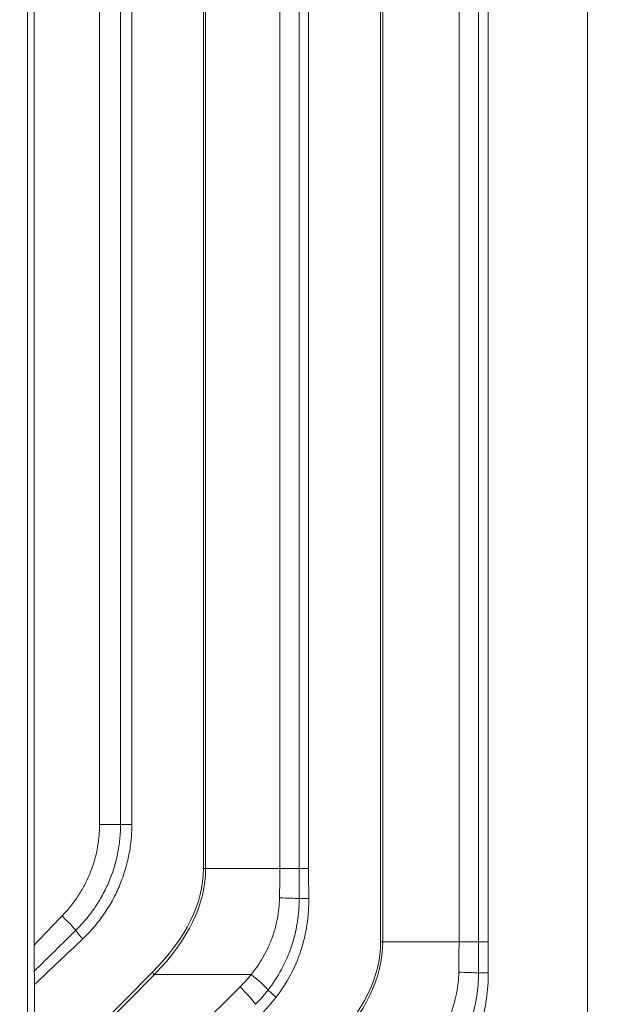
# Model space of a CAD drawing. Header units: millimetres. Extents: x 4 to 836, y 5 to 589.
# Tile 122 of 163: x 641 to 653, y 284 to 304. Entities that reach past the tile are written whole.
import ezdxf

# ---------------------------------------------------------------- set-up
doc = ezdxf.new("R2010")
doc.units = ezdxf.units.MM
doc.layers.add('1', color=7, linetype='Continuous', true_color=0xffffff)
doc.styles.add('ideas_simplex', font='simplex.shx')
doc.dimstyles.get("Standard").update_dxf_attribs({"dimtxt": 0.18, "dimasz": 0.18, "dimexe": 0.18, "dimexo": 0.0625, "dimgap": 0.09, "dimtad": 0, "dimtih": 1, "dimtoh": 1, "dimdec": 4, "dimzin": 0, "dimdsep": 46, "dimtxsty": 'Standard', "dimcen": 0.09, "dimadec": 0, "dimazin": 0, "dimtfac": 1, "dimtdec": 4, "dimtofl": 0, "dimtmove": 0, "dimatfit": 3, "dimfxl": 1, "dimtolj": 1, "dimtzin": 0, "dimarcsym": 0})

# ---------------------------------------------------------------- blocks, each defined once
blk = doc.blocks.new('_U6')
at = {"layer": '1', "color": 152, "lineweight": 13}
for p, q in [((707.915586, 361.359343), (604.33873, 361.359343)), ((696.641509, 245.904525), (604.338729, 245.904525))]:
    blk.add_line(p, q, dxfattribs=at)
at = {"layer": '1', "color": 27, "lineweight": 13}
blk.add_line((606.338729, 245.904525), (606.33873, 361.359343), dxfattribs=at)
at = {"layer": '1', "color": 87, "lineweight": 25}
for p, q in [((604.83873, 310.734434), (599.21373, 310.734434)), ((599.21373, 310.734434), (599.21373, 309.234434)), ((604.83873, 309.234434), (604.83873, 310.734434)), ((599.21373, 298.029434), (599.21373, 296.529434)), ((604.83873, 296.529434), (604.83873, 298.029434)), ((599.21373, 296.529434), (604.83873, 296.529434))]:
    blk.add_line(p, q, dxfattribs=at)
at = {"layer": '1', "color": 27, "lineweight": 18}
for points in [[(606.33873, 361.359343), (606.86771, 358.359345), (605.809749, 358.359341)], [(606.338729, 245.904525), (605.809749, 248.904523), (606.86771, 248.904527)]]:
    blk.add_solid(points, dxfattribs=at)
at = {"layer": '1', "color": 87, "linetype": 'Continuous', "lineweight": 25, "char_height": 3, "attachment_point": 7, "rotation": 90, "line_spacing_factor": 1.204819, "style": 'ideas_simplex'}
for s, insert in [('\\W1.1692;115,5', (597.37273, 296.491934)), ('\\W1.2097;4.55', (604.68523, 297.976934))]:
    blk.add_mtext(s, dxfattribs=dict(at, insert=insert))

msp = doc.modelspace()

# ---------------------------------------------------------------- linework, layer by layer
at = {"layer": '1', "color": 9, "linetype": 'Continuous', "lineweight": 18}
for p, q in [((641.392, 267.393), (641.392, 354.326)), ((652.39, 338.983), (652.39, 282.736)), ((641.523, 336.319), (641.523, 285.4)), ((641.531, 284.627), (641.531, 282.534))]:
    msp.add_line(p, q, dxfattribs=at)
at = {"layer": '1', "color": 9, "linetype": 'Continuous', "lineweight": 13}
for p, q in [((648.329, 285.465), (648.329, 336.253)), ((648.37, 336.253), (648.37, 285.465)), ((649.868, 285.465), (649.868, 336.253)), ((650.251, 285.465), (650.251, 336.253)), ((650.439, 336.253), (650.439, 285.465)), ((644.85, 286.906), (644.85, 334.812)), ((644.892, 334.812), (644.892, 286.906)), ((646.349, 286.906), (646.349, 334.812)), ((646.729, 286.906), (646.729, 334.812)), ((646.915, 334.812), (646.915, 286.906)), ((642.81, 287.769), (642.81, 333.95)), ((643.222, 287.769), (643.222, 333.95)), ((643.444, 333.95), (643.444, 287.769)), ((643.222, 287.769), (642.81, 287.769)), ((643.222, 287.769), (643.444, 287.769)), ((644.85, 286.906), (644.892, 286.906)), ((644.892, 286.906), (646.349, 286.906)), ((646.729, 286.906), (646.349, 286.906)), ((646.729, 286.906), (646.915, 286.906)), ((648.329, 285.465), (648.37, 285.465)), ((648.37, 285.465), (649.868, 285.465)), ((650.251, 285.465), (649.868, 285.465)), ((650.251, 285.465), (650.439, 285.465)), ((641.531, 282.534), (643.844, 284.867)), ((643.886, 284.825), (641.531, 282.45)), ((645.785, 284.825), (643.886, 284.825))]:
    msp.add_line(p, q, dxfattribs=at)
for centre, major_axis, ratio, start_param, end_param in [((540.831, 286.906), (-104.019, 0), 0.14132, 3.002399, 3.141593), ((540.883, 286.906), (-104.009, 0), 0.144219, 3.002399, 3.141593), ((646.327, 286.31), (-0.5, 0.009), 0.039082, 3.776266, 4.67818), ((646.971, 286.317), (-0.3, -0.004), 0.002321, 4.886907, 5.649072), ((642.03, 285.975), (-0.359, 0.348), 0.060712, 3.714422, 4.649701), ((642.532, 285.526), (-0.206, 0.218), 0.126919, 0.576893, 1.451031), ((544.309, 285.465), (-104.019, 0), 0.14132, 3.002399, 3.141593), ((544.362, 285.465), (-104.009, 0), 0.144219, 3.002399, 3.141593), ((643.896, 284.867), (-0.213, 0.211), 0.123195, 1.447163, 1.643998), ((645.768, 284.756), (-0.392, 0.311), 0.130436, 3.712847, 4.771504), ((649.845, 284.851), (-0.5, 0.009), 0.040227, 3.764996, 4.678193), ((650.495, 284.859), (-0.3, -0.004), 0.002386, 4.886906, 5.660362), ((645.553, 284.515), (-0.352, 0.355), 0.122603, 3.721238, 4.786591), ((646.331, 284.382), (-0.238, 0.183), 0.106754, 0.569427, 1.432613)]:
    msp.add_ellipse(centre, major_axis=major_axis, ratio=ratio, start_param=start_param, end_param=end_param, dxfattribs=at)
for points, knots in [([(642.074, 285.975), (642.103, 286.005), (642.131, 286.035), (642.186, 286.098), (642.213, 286.129), (642.291, 286.227), (642.388, 286.36), (642.473, 286.502), (642.55, 286.648), (642.585, 286.723), (642.649, 286.878), (642.705, 287.034), (642.765, 287.273), (642.789, 287.436), (642.801, 287.56), (642.805, 287.602), (642.809, 287.685), (642.81, 287.727), (642.81, 287.769)], [0, 0, 0, 0, 0.0625, 0.0625, 0.125, 0.125, 0.25, 0.375, 0.375, 0.5, 0.5, 0.625, 0.75, 0.875, 0.875, 0.9375, 0.9375, 1, 1, 1, 1]), ([(642.344, 285.694), (642.413, 285.762), (642.544, 285.903), (642.661, 286.057), (642.729, 286.156), (642.743, 286.177), (642.769, 286.217), (642.808, 286.278), (642.844, 286.341), (642.913, 286.467), (642.997, 286.639), (643.063, 286.819), (643.106, 286.957), (643.119, 287.004), (643.144, 287.098), (643.155, 287.145), (643.184, 287.287), (643.213, 287.478), (643.222, 287.671), (643.222, 287.769)], [0, 0, 0, 0, 0.125, 0.25, 0.25, 0.28125, 0.28125, 0.3125, 0.375, 0.375, 0.5, 0.625, 0.625, 0.6875, 0.6875, 0.75, 0.75, 0.875, 1, 1, 1, 1]), ([(643.444, 287.769), (643.444, 287.663), (643.439, 287.558), (643.417, 287.35), (643.386, 287.144), (643.333, 286.942), (643.286, 286.792), (643.269, 286.742), (643.232, 286.643), (643.213, 286.594), (643.151, 286.451), (643.059, 286.264), (642.949, 286.087), (642.859, 285.959), (642.828, 285.917), (642.764, 285.834), (642.731, 285.793), (642.628, 285.674), (642.556, 285.598), (642.48, 285.526)], [0, 0, 0, 0, 0.125, 0.125, 0.25, 0.375, 0.375, 0.4375, 0.4375, 0.5, 0.5, 0.625, 0.75, 0.75, 0.8125, 0.8125, 0.875, 0.875, 1, 1, 1, 1]), ([(645.785, 284.825), (645.872, 284.931), (645.949, 285.043), (646.051, 285.219), (646.083, 285.279), (646.126, 285.371), (646.14, 285.403), (646.167, 285.466), (646.18, 285.498), (646.24, 285.658), (646.276, 285.789), (646.327, 286.055), (646.341, 286.191), (646.344, 286.329)], [0, 0, 0, 0, 0.25, 0.25, 0.375, 0.375, 0.4375, 0.4375, 0.5, 0.5, 0.75, 0.75, 1, 1, 1, 1]), ([(646.12, 284.522), (646.218, 284.649), (646.306, 284.784), (646.401, 284.961), (646.419, 284.997), (646.455, 285.069), (646.471, 285.106), (646.52, 285.216), (646.548, 285.291), (646.625, 285.518), (646.664, 285.673), (646.697, 285.871), (646.703, 285.911), (646.713, 285.991), (646.717, 286.032), (646.726, 286.153), (646.73, 286.234), (646.729, 286.315)], [0, 0, 0, 0, 0.25, 0.25, 0.3125, 0.3125, 0.375, 0.375, 0.5, 0.5, 0.75, 0.75, 0.8125, 0.8125, 0.875, 0.875, 1, 1, 1, 1]), ([(646.919, 286.317), (646.921, 286.142), (646.897, 285.797), (646.816, 285.46), (646.706, 285.128), (646.638, 284.969), (646.477, 284.665), (646.384, 284.52), (646.278, 284.382)], [0, 0, 0, 0, 0.25, 0.5, 0.5, 0.75, 0.75, 1, 1, 1, 1]), ([(645.57, 284.584), (645.608, 284.622), (645.645, 284.661), (645.717, 284.741), (645.752, 284.783), (645.785, 284.825)], [0, 0, 0, 0, 0.5, 0.5, 1, 1, 1, 1]), ([(649.318, 283.384), (649.402, 283.489), (649.478, 283.6), (649.577, 283.775), (649.608, 283.834), (649.651, 283.926), (649.664, 283.956), (649.69, 284.019), (649.703, 284.05), (649.761, 284.209), (649.797, 284.338), (649.846, 284.601), (649.86, 284.735), (649.863, 284.871)], [0, 0, 0, 0, 0.25, 0.25, 0.375, 0.375, 0.4375, 0.4375, 0.5, 0.5, 0.75, 0.75, 1, 1, 1, 1]), ([(649.656, 283.081), (649.753, 283.208), (649.838, 283.341), (649.931, 283.517), (649.949, 283.553), (649.984, 283.624), (650, 283.661), (650.047, 283.77), (650.075, 283.844), (650.15, 284.068), (650.188, 284.222), (650.22, 284.418), (650.226, 284.457), (650.235, 284.537), (650.239, 284.576), (650.249, 284.696), (650.252, 284.776), (650.251, 284.856)], [0, 0, 0, 0, 0.25, 0.25, 0.3125, 0.3125, 0.375, 0.375, 0.5, 0.5, 0.75, 0.75, 0.8125, 0.8125, 0.875, 0.875, 1, 1, 1, 1]), ([(650.443, 284.859), (650.445, 284.686), (650.421, 284.344), (650.343, 284.011), (650.276, 283.806), (650.262, 283.765), (650.232, 283.685), (650.216, 283.645), (650.166, 283.527), (650.13, 283.449), (650.012, 283.223), (649.921, 283.079), (649.817, 282.941)], [0, 0, 0, 0, 0.25, 0.5, 0.5, 0.5625, 0.5625, 0.625, 0.625, 0.75, 0.75, 1, 1, 1, 1]), ([(641.522, 280.566), (641.756, 280.799), (641.991, 281.032), (643.165, 282.198), (644.105, 283.13), (645.219, 284.236), (645.394, 284.41), (645.57, 284.584)], [0, 0, 0, 0, 0.17401, 0.17401, 0.870051, 0.870051, 1, 1, 1, 1])]:
    msp.add_open_spline(points, degree=3, knots=knots, dxfattribs=at)
for points in [[(646.344, 286.329), (646.347, 286.521), (646.349, 286.714), (646.349, 286.906)], [(646.729, 286.315), (646.729, 286.512), (646.729, 286.709), (646.729, 286.906)], [(646.915, 286.906), (646.915, 286.71), (646.916, 286.514), (646.919, 286.317)], [(641.523, 285.4), (641.706, 285.592), (641.889, 285.784), (642.074, 285.975)], [(641.528, 284.892), (641.799, 285.16), (642.071, 285.427), (642.344, 285.694)], [(642.48, 285.526), (642.164, 285.226), (641.847, 284.927), (641.531, 284.627)], [(649.863, 284.871), (649.866, 285.069), (649.868, 285.267), (649.868, 285.465)], [(650.251, 284.856), (650.251, 285.059), (650.251, 285.262), (650.251, 285.465)], [(650.439, 285.465), (650.439, 285.263), (650.44, 285.061), (650.443, 284.859)], [(645.871, 284.241), (645.96, 284.329), (646.043, 284.423), (646.12, 284.522)], [(646.278, 284.382), (646.196, 284.274), (646.106, 284.173), (646.01, 284.077)]]:
    msp.add_open_spline(points, degree=3, dxfattribs=at)
at = {"layer": '1', "color": 9, "linetype": 'Continuous', "lineweight": 18}
for points, knots in [([(641.528, 284.892), (641.528, 284.909), (641.527, 284.928), (641.526, 284.966), (641.526, 284.986), (641.525, 285.046), (641.524, 285.089), (641.524, 285.154), (641.524, 285.176), (641.523, 285.22), (641.523, 285.242), (641.523, 285.309), (641.523, 285.355), (641.523, 285.4)], [0, 0, 0, 0, 0.125, 0.125, 0.25, 0.25, 0.5, 0.5, 0.625, 0.625, 0.75, 0.75, 1, 1, 1, 1]), ([(641.531, 284.627), (641.531, 284.651), (641.531, 284.674), (641.531, 284.721), (641.531, 284.744), (641.53, 284.777), (641.53, 284.789), (641.53, 284.811), (641.53, 284.822), (641.529, 284.853), (641.529, 284.873), (641.528, 284.892)], [0, 0, 0, 0, 0.25, 0.25, 0.5, 0.5, 0.625, 0.625, 0.75, 0.75, 1, 1, 1, 1])]:
    msp.add_open_spline(points, degree=3, knots=knots, dxfattribs=at)

# ---------------------------------------------------------------- dimensions: what is measured, and where the dimension line sits
at = {"layer": '1', "color": 87, "linetype": 'Continuous', "lineweight": 25}
dim = msp.add_linear_dim(base=(606.339, 245.905), p1=(714.073, 361.359), p2=(699.142, 245.905), angle=90, text='<>\\P[\\C87;{\\H1.00x;\\Fsimplex.shx;4.55\\Fsimplex.shx;}\\C87; ]', dimstyle='Standard', override={"dimtxt": 3, "dimasz": 3, "dimexe": 2, "dimexo": 2.5, "dimgap": 1.5, "dimtad": 1, "dimtih": 0, "dimtoh": 0, "dimdec": 1, "dimlfac": 1, "dimzin": 8, "dimdsep": 44, "dimlunit": 2, "dimtxsty": 'ideas_simplex', "dimsah": 1, "dimse1": 0, "dimse2": 0, "dimsd1": 0, "dimsd2": 0, "dimclrd": 27, "dimclre": 152, "dimclrt": 87, "dimtol": 0, "dimtm": -0.1, "dimtfac": 0.5, "dimtdec": 2, "dimtofl": 1, "dimtmove": 0, "dimtzin": 8, "dimlwd": 13, "dimlwe": 13}, dxfattribs=at)
dim.commit()
dim.dimension.update_dxf_attribs({"geometry": '_U6', "text_midpoint": (606.339, 303.632), "dimtype": 160})

doc.saveas('drawing.dxf')
